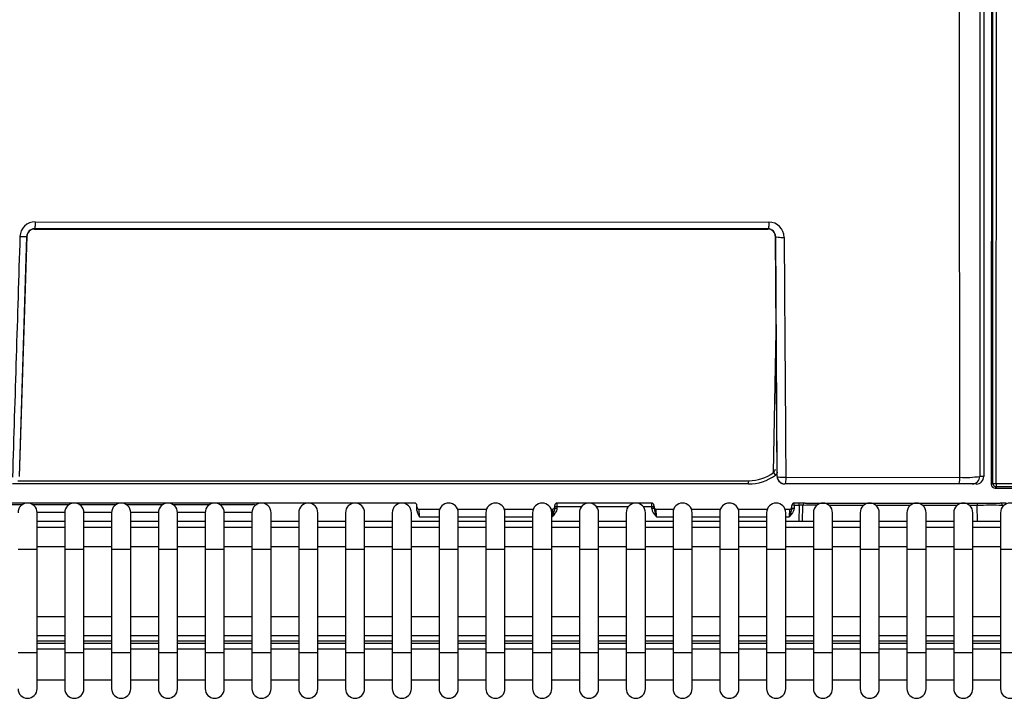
# Model space of a CAD drawing. Header units: millimetres. Extents: x 0 to 592, y 0 to 418.
# Tile 13 of 44: x 131 to 157, y 278 to 296. Entities that reach past the tile are written whole.
import ezdxf

# ---------------------------------------------------------------- set-up
doc = ezdxf.new("R2010")
doc.units = ezdxf.units.MM
doc.layers.add('140.967_BW4NEO_C', color=7, linetype='Continuous')
doc.layers.add('Standard', color=7, linetype='Continuous')

# ---------------------------------------------------------------- blocks, each defined once
blk = doc.blocks.new('SE')
at = {"layer": '140.967_BW4NEO_C', "color": 7, "linetype": 'Continuous'}
for p, q in [((156.637, 283.671), (156.641, 346.523)), ((156.74, 346.509), (156.717, 283.658)), ((156.6, 335.601), (156.597, 283.633)), ((156.4, 316.506), (156.4, 283.846)), ((131.599, 290.496), (150.781, 290.489)), ((150.758, 290.314), (131.576, 290.313)), ((131.576, 290.313), (131.581, 290.308)), ((131.581, 290.308), (150.752, 290.308)), ((150.752, 290.308), (150.758, 290.314)), ((131.376, 290.12), (131.178, 283.84)), ((131.184, 283.84), (131.382, 290.115)), ((131.382, 290.115), (131.376, 290.12)), ((150.956, 290.114), (150.951, 290.108)), ((150.951, 290.108), (150.991, 284.016)), ((150.997, 283.845), (150.956, 290.114)), ((150.903, 283.944), (150.967, 287.634)), ((131.144, 283.732), (150.254, 283.732)), ((150.952, 283.879), (150.989, 283.908)), ((150.993, 283.94), (150.994, 283.94)), ((150.996, 283.845), (150.997, 283.845)), ((151.223, 283.822), (155.775, 283.82)), ((156.4, 283.846), (156.296, 283.846)), ((150.246, 283.647), (131.005, 283.647)), ((151.197, 283.647), (151.195, 283.647)), ((155.749, 283.647), (151.197, 283.647)), ((156.096, 283.647), (155.749, 283.647)), ((156.2, 283.647), (156.096, 283.647)), ((156.597, 283.633), (156.637, 283.671)), ((156.737, 283.572), (156.697, 283.533)), ((156.697, 283.533), (163.698, 283.533)), ((156.717, 283.658), (199.192, 283.672)), ((199.211, 283.572), (156.737, 283.572)), ((141.517, 283.147), (118.702, 283.147)), ((130.31, 283.107), (131.262, 283.107)), ((131.534, 283.107), (132.486, 283.107)), ((132.757, 283.107), (133.709, 283.107)), ((133.98, 283.107), (134.932, 283.107)), ((135.203, 283.107), (136.155, 283.107)), ((136.427, 283.107), (137.302, 283.107)), ((141.579, 282.957), (141.577, 283.088)), ((141.638, 282.987), (142.174, 282.987)), ((141.642, 282.792), (141.638, 282.987)), ((142.641, 282.987), (143.398, 282.987)), ((143.864, 282.987), (144.621, 282.987)), ((145.087, 282.987), (145.12, 282.987)), ((145.12, 282.987), (145.115, 282.792)), ((145.179, 283.008), (145.18, 283.049)), ((145.18, 283.049), (145.181, 283.088)), ((145.24, 283.049), (145.239, 283.009)), ((145.879, 283.049), (145.24, 283.049)), ((147.717, 283.147), (145.241, 283.147)), ((147.103, 283.049), (146.275, 283.049)), ((147.718, 283.049), (147.499, 283.049)), ((147.718, 283.009), (147.718, 283.049)), ((147.777, 283.088), (147.778, 283.049)), ((147.778, 283.008), (147.778, 283.049)), ((147.838, 282.987), (148.291, 282.987)), ((147.842, 282.792), (147.838, 282.987)), ((148.757, 282.987), (149.514, 282.987)), ((149.981, 282.987), (150.737, 282.987)), ((151.204, 282.987), (151.32, 282.987)), ((151.32, 282.987), (151.315, 282.792)), ((151.379, 283.008), (151.381, 283.088)), ((151.441, 283.088), (151.439, 283.009)), ((151.441, 283.088), (151.441, 283.147)), ((151.572, 283.147), (151.441, 283.147)), ((151.572, 283.088), (151.441, 283.088)), ((151.572, 283.088), (151.561, 282.667)), ((151.732, 283.147), (151.572, 283.147)), ((151.572, 283.088), (151.572, 283.147)), ((151.661, 282.667), (151.672, 283.088)), ((151.732, 283.147), (152.332, 283.147)), ((152.332, 283.147), (156.226, 283.147)), ((153.256, 283.088), (152.355, 283.088)), ((154.479, 283.088), (153.578, 283.088)), ((155.702, 283.088), (154.802, 283.088)), ((156.226, 283.088), (156.025, 283.088)), ((156.226, 283.147), (156.826, 283.147)), ((156.237, 282.667), (156.226, 283.088)), ((156.986, 283.147), (156.826, 283.147)), ((156.886, 283.088), (156.887, 283.047)), ((131.648, 282.91), (132.372, 282.91)), ((131.648, 281.947), (131.648, 282.897)), ((132.371, 282.897), (132.371, 281.947)), ((132.871, 282.91), (133.595, 282.91)), ((132.871, 281.947), (132.871, 282.897)), ((133.595, 282.897), (133.595, 281.947)), ((134.094, 282.91), (134.818, 282.91)), ((134.095, 281.947), (134.095, 282.897)), ((134.818, 282.897), (134.818, 281.947)), ((135.317, 282.91), (136.041, 282.91)), ((135.318, 281.947), (135.318, 282.897)), ((136.041, 282.897), (136.041, 281.947)), ((136.541, 282.91), (137.265, 282.91)), ((136.541, 281.947), (136.541, 282.897)), ((137.264, 282.897), (137.264, 281.947)), ((137.764, 281.947), (137.764, 282.897)), ((138.488, 282.897), (138.488, 281.947)), ((138.988, 281.947), (138.988, 282.897)), ((139.711, 282.897), (139.711, 281.947)), ((140.211, 281.947), (140.211, 282.897)), ((140.934, 282.897), (140.934, 281.947)), ((141.434, 281.947), (141.434, 282.897)), ((141.642, 282.792), (142.158, 282.792)), ((142.158, 282.897), (142.158, 281.947)), ((142.658, 281.947), (142.658, 282.897)), ((142.658, 282.792), (143.381, 282.792)), ((143.381, 282.897), (143.381, 281.947)), ((143.881, 281.947), (143.881, 282.897)), ((143.881, 282.792), (144.604, 282.792)), ((144.604, 282.897), (144.604, 281.947)), ((145.104, 281.947), (145.104, 282.897)), ((145.104, 282.792), (145.115, 282.792)), ((145.827, 282.897), (145.827, 281.947)), ((146.327, 281.947), (146.327, 282.897)), ((147.051, 282.897), (147.051, 281.947)), ((147.551, 281.947), (147.551, 282.897)), ((147.842, 282.792), (148.274, 282.792)), ((148.274, 282.897), (148.274, 281.947)), ((148.774, 281.947), (148.774, 282.897)), ((148.774, 282.792), (149.497, 282.792)), ((149.497, 282.897), (149.497, 281.947)), ((149.997, 281.947), (149.997, 282.897)), ((149.997, 282.792), (150.721, 282.792)), ((150.721, 282.897), (150.721, 281.947)), ((151.221, 281.947), (151.221, 282.897)), ((151.221, 282.792), (151.315, 282.792)), ((151.944, 282.897), (151.944, 281.947)), ((152.444, 281.947), (152.444, 282.897)), ((153.167, 282.897), (153.167, 281.947)), ((153.667, 281.947), (153.667, 282.897)), ((154.39, 282.897), (154.39, 281.947)), ((154.89, 281.947), (154.89, 282.897)), ((155.614, 282.897), (155.614, 281.947)), ((156.114, 281.947), (156.114, 282.897)), ((156.837, 282.897), (156.837, 281.947)), ((132.371, 282.667), (131.648, 282.667)), ((132.371, 282.507), (131.648, 282.507)), ((133.595, 282.667), (132.871, 282.667)), ((133.595, 282.507), (132.871, 282.507)), ((134.818, 282.667), (134.095, 282.667)), ((134.818, 282.507), (134.095, 282.507)), ((136.041, 282.667), (135.318, 282.667)), ((136.041, 282.507), (135.318, 282.507)), ((137.264, 282.667), (136.541, 282.667)), ((137.264, 282.507), (136.541, 282.507)), ((138.488, 282.667), (137.764, 282.667)), ((138.488, 282.507), (137.764, 282.507)), ((139.711, 282.667), (138.988, 282.667)), ((139.711, 282.507), (138.988, 282.507)), ((140.934, 282.667), (140.211, 282.667)), ((140.934, 282.507), (140.211, 282.507)), ((142.158, 282.667), (141.434, 282.667)), ((142.158, 282.507), (141.434, 282.507)), ((143.381, 282.667), (142.658, 282.667)), ((143.381, 282.507), (142.658, 282.507)), ((144.604, 282.667), (143.881, 282.667)), ((144.604, 282.507), (143.881, 282.507)), ((145.827, 282.667), (145.104, 282.667)), ((145.827, 282.507), (145.104, 282.507)), ((147.051, 282.667), (146.327, 282.667)), ((147.051, 282.507), (146.327, 282.507)), ((148.274, 282.667), (147.551, 282.667)), ((148.274, 282.507), (147.551, 282.507)), ((149.497, 282.667), (148.774, 282.667)), ((149.497, 282.507), (148.774, 282.507)), ((150.721, 282.667), (149.997, 282.667)), ((150.721, 282.507), (149.997, 282.507)), ((151.944, 282.667), (151.221, 282.667)), ((151.944, 282.507), (151.221, 282.507)), ((153.167, 282.667), (152.444, 282.667)), ((153.167, 282.507), (152.444, 282.507)), ((154.39, 282.667), (153.667, 282.667)), ((154.39, 282.507), (153.667, 282.507)), ((155.614, 282.667), (154.89, 282.667)), ((155.614, 282.507), (154.89, 282.507)), ((156.837, 282.667), (156.114, 282.667)), ((156.837, 282.507), (156.114, 282.507)), ((131.148, 281.947), (131.648, 281.947)), ((132.371, 282.007), (131.648, 282.007)), ((131.648, 279.247), (131.648, 281.947)), ((132.371, 281.947), (132.871, 281.947)), ((132.371, 281.947), (132.371, 279.247)), ((133.595, 282.007), (132.871, 282.007)), ((132.871, 279.247), (132.871, 281.947)), ((133.595, 281.947), (134.095, 281.947)), ((133.595, 281.947), (133.595, 279.247)), ((134.818, 282.007), (134.095, 282.007)), ((134.095, 279.247), (134.095, 281.947)), ((134.818, 281.947), (135.318, 281.947)), ((134.818, 281.947), (134.818, 279.247)), ((136.041, 282.007), (135.318, 282.007)), ((135.318, 279.247), (135.318, 281.947)), ((136.041, 281.947), (136.541, 281.947)), ((136.041, 281.947), (136.041, 279.247)), ((137.264, 282.007), (136.541, 282.007)), ((136.541, 279.247), (136.541, 281.947)), ((137.264, 281.947), (137.764, 281.947)), ((137.264, 281.947), (137.264, 279.247)), ((138.488, 282.007), (137.764, 282.007)), ((137.764, 279.247), (137.764, 281.947)), ((138.488, 281.947), (138.988, 281.947)), ((138.488, 281.947), (138.488, 279.247)), ((139.711, 282.007), (138.988, 282.007)), ((138.988, 279.247), (138.988, 281.947)), ((139.711, 281.947), (140.211, 281.947)), ((139.711, 281.947), (139.711, 279.247)), ((140.934, 282.007), (140.211, 282.007)), ((140.211, 279.247), (140.211, 281.947)), ((140.934, 281.947), (141.434, 281.947)), ((140.934, 281.947), (140.934, 279.247)), ((142.158, 282.007), (141.434, 282.007)), ((141.434, 279.247), (141.434, 281.947)), ((142.158, 281.947), (142.658, 281.947)), ((142.158, 281.947), (142.158, 279.247)), ((143.381, 282.007), (142.658, 282.007)), ((142.658, 279.247), (142.658, 281.947)), ((143.381, 281.947), (143.881, 281.947)), ((143.381, 281.947), (143.381, 279.247)), ((144.604, 282.007), (143.881, 282.007)), ((143.881, 279.247), (143.881, 281.947)), ((144.604, 281.947), (145.104, 281.947)), ((144.604, 281.947), (144.604, 279.247)), ((145.827, 282.007), (145.104, 282.007)), ((145.104, 279.247), (145.104, 281.947)), ((145.827, 281.947), (146.327, 281.947)), ((145.827, 281.947), (145.827, 279.247)), ((147.051, 282.007), (146.327, 282.007)), ((146.327, 279.247), (146.327, 281.947)), ((147.051, 281.947), (147.551, 281.947)), ((147.051, 281.947), (147.051, 279.247)), ((148.274, 282.007), (147.551, 282.007)), ((147.551, 279.247), (147.551, 281.947)), ((148.274, 281.947), (148.774, 281.947)), ((148.274, 281.947), (148.274, 279.247)), ((149.497, 282.007), (148.774, 282.007)), ((148.774, 279.247), (148.774, 281.947)), ((149.497, 281.947), (149.997, 281.947)), ((149.497, 281.947), (149.497, 279.247)), ((150.721, 282.007), (149.997, 282.007)), ((149.997, 279.247), (149.997, 281.947)), ((150.721, 281.947), (151.221, 281.947)), ((150.721, 281.947), (150.721, 279.247)), ((151.944, 282.007), (151.221, 282.007)), ((151.221, 279.247), (151.221, 281.947)), ((151.944, 281.947), (152.444, 281.947)), ((151.944, 281.947), (151.944, 279.247)), ((153.167, 282.007), (152.444, 282.007)), ((152.444, 279.247), (152.444, 281.947)), ((153.167, 281.947), (153.667, 281.947)), ((153.167, 281.947), (153.167, 279.247)), ((154.39, 282.007), (153.667, 282.007)), ((153.667, 279.247), (153.667, 281.947)), ((154.39, 281.947), (154.89, 281.947)), ((154.39, 281.947), (154.39, 279.247)), ((155.614, 282.007), (154.89, 282.007)), ((154.89, 279.247), (154.89, 281.947)), ((155.614, 281.947), (156.114, 281.947)), ((155.614, 281.947), (155.614, 279.247)), ((156.837, 282.007), (156.114, 282.007)), ((156.114, 279.247), (156.114, 281.947)), ((156.837, 281.947), (157.337, 281.947)), ((156.837, 281.947), (156.837, 279.247)), ((131.648, 280.181), (132.371, 280.181)), ((132.871, 280.181), (133.595, 280.181)), ((134.095, 280.181), (134.818, 280.181)), ((135.318, 280.181), (136.041, 280.181)), ((136.541, 280.181), (137.264, 280.181)), ((137.764, 280.181), (138.488, 280.181)), ((138.988, 280.181), (139.711, 280.181)), ((140.211, 280.181), (140.934, 280.181)), ((141.434, 280.181), (142.158, 280.181)), ((142.658, 280.181), (143.381, 280.181)), ((143.881, 280.181), (144.604, 280.181)), ((145.104, 280.181), (145.827, 280.181)), ((146.327, 280.181), (147.051, 280.181)), ((147.551, 280.181), (148.274, 280.181)), ((148.774, 280.181), (149.497, 280.181)), ((149.997, 280.181), (150.721, 280.181)), ((151.221, 280.181), (151.944, 280.181)), ((152.444, 280.181), (153.167, 280.181)), ((153.667, 280.181), (154.39, 280.181)), ((154.89, 280.181), (155.614, 280.181)), ((156.114, 280.181), (156.837, 280.181)), ((132.371, 279.682), (131.648, 279.682)), ((133.595, 279.682), (132.871, 279.682)), ((134.818, 279.682), (134.095, 279.682)), ((136.041, 279.682), (135.318, 279.682)), ((137.264, 279.682), (136.541, 279.682)), ((138.488, 279.682), (137.764, 279.682)), ((139.711, 279.682), (138.988, 279.682)), ((140.934, 279.682), (140.211, 279.682)), ((142.158, 279.682), (141.434, 279.682)), ((143.381, 279.682), (142.658, 279.682)), ((144.604, 279.682), (143.881, 279.682)), ((145.827, 279.682), (145.104, 279.682)), ((147.051, 279.682), (146.327, 279.682)), ((148.274, 279.682), (147.551, 279.682)), ((149.497, 279.682), (148.774, 279.682)), ((150.721, 279.682), (149.997, 279.682)), ((151.944, 279.682), (151.221, 279.682)), ((153.167, 279.682), (152.444, 279.682)), ((154.39, 279.682), (153.667, 279.682)), ((155.614, 279.682), (154.89, 279.682)), ((156.837, 279.682), (156.114, 279.682)), ((132.371, 279.543), (131.648, 279.543)), ((131.648, 279.489), (132.371, 279.489)), ((132.371, 279.327), (131.648, 279.327)), ((133.595, 279.543), (132.871, 279.543)), ((132.871, 279.489), (133.595, 279.489)), ((133.595, 279.327), (132.871, 279.327)), ((134.818, 279.543), (134.095, 279.543)), ((134.095, 279.489), (134.818, 279.489)), ((134.818, 279.327), (134.095, 279.327)), ((136.041, 279.543), (135.318, 279.543)), ((135.318, 279.489), (136.041, 279.489)), ((136.041, 279.327), (135.318, 279.327)), ((137.264, 279.543), (136.541, 279.543)), ((136.541, 279.489), (137.264, 279.489)), ((137.264, 279.327), (136.541, 279.327)), ((138.488, 279.543), (137.764, 279.543)), ((137.764, 279.489), (138.488, 279.489)), ((138.488, 279.327), (137.764, 279.327)), ((139.711, 279.543), (138.988, 279.543)), ((138.988, 279.489), (139.711, 279.489)), ((139.711, 279.327), (138.988, 279.327)), ((140.934, 279.543), (140.211, 279.543)), ((140.211, 279.489), (140.934, 279.489)), ((140.934, 279.327), (140.211, 279.327)), ((142.158, 279.543), (141.434, 279.543)), ((141.434, 279.489), (142.158, 279.489)), ((142.158, 279.327), (141.434, 279.327)), ((143.381, 279.543), (142.658, 279.543)), ((142.658, 279.489), (143.381, 279.489)), ((143.381, 279.327), (142.658, 279.327)), ((144.604, 279.543), (143.881, 279.543)), ((143.881, 279.489), (144.604, 279.489)), ((144.604, 279.327), (143.881, 279.327)), ((145.827, 279.543), (145.104, 279.543)), ((145.104, 279.489), (145.827, 279.489)), ((145.827, 279.327), (145.104, 279.327)), ((147.051, 279.543), (146.327, 279.543)), ((146.327, 279.489), (147.051, 279.489)), ((147.051, 279.327), (146.327, 279.327)), ((148.274, 279.543), (147.551, 279.543)), ((147.551, 279.489), (148.274, 279.489)), ((148.274, 279.327), (147.551, 279.327)), ((149.497, 279.543), (148.774, 279.543)), ((148.774, 279.489), (149.497, 279.489)), ((149.497, 279.327), (148.774, 279.327)), ((150.721, 279.543), (149.997, 279.543)), ((149.997, 279.489), (150.721, 279.489)), ((150.721, 279.327), (149.997, 279.327)), ((151.944, 279.543), (151.221, 279.543)), ((151.221, 279.489), (151.944, 279.489)), ((151.944, 279.327), (151.221, 279.327)), ((153.167, 279.543), (152.444, 279.543)), ((152.444, 279.489), (153.167, 279.489)), ((153.167, 279.327), (152.444, 279.327)), ((154.39, 279.543), (153.667, 279.543)), ((153.667, 279.489), (154.39, 279.489)), ((154.39, 279.327), (153.667, 279.327)), ((155.614, 279.543), (154.89, 279.543)), ((154.89, 279.489), (155.614, 279.489)), ((155.614, 279.327), (154.89, 279.327)), ((156.837, 279.543), (156.114, 279.543)), ((156.114, 279.489), (156.837, 279.489)), ((156.837, 279.327), (156.114, 279.327)), ((131.148, 279.247), (131.648, 279.247)), ((131.648, 278.297), (131.648, 279.247)), ((132.371, 279.247), (132.871, 279.247)), ((132.371, 279.247), (132.371, 278.297)), ((132.871, 278.297), (132.871, 279.247)), ((133.595, 279.247), (134.095, 279.247)), ((133.595, 279.247), (133.595, 278.297)), ((134.095, 278.297), (134.095, 279.247)), ((134.818, 279.247), (135.318, 279.247)), ((134.818, 279.247), (134.818, 278.297)), ((135.318, 278.297), (135.318, 279.247)), ((136.041, 279.247), (136.541, 279.247)), ((136.041, 279.247), (136.041, 278.297)), ((136.541, 278.297), (136.541, 279.247)), ((137.264, 279.247), (137.764, 279.247)), ((137.264, 279.247), (137.264, 278.297)), ((137.764, 278.297), (137.764, 279.247)), ((138.488, 279.247), (138.988, 279.247)), ((138.488, 279.247), (138.488, 278.297)), ((138.988, 278.297), (138.988, 279.247)), ((139.711, 279.247), (140.211, 279.247)), ((139.711, 279.247), (139.711, 278.297)), ((140.211, 278.297), (140.211, 279.247)), ((140.934, 279.247), (141.434, 279.247)), ((140.934, 279.247), (140.934, 278.297)), ((141.434, 278.297), (141.434, 279.247)), ((142.158, 279.247), (142.658, 279.247)), ((142.158, 279.247), (142.158, 278.297)), ((142.658, 278.297), (142.658, 279.247)), ((143.381, 279.247), (143.881, 279.247)), ((143.381, 279.247), (143.381, 278.297)), ((143.881, 278.297), (143.881, 279.247)), ((144.604, 279.247), (145.104, 279.247)), ((144.604, 279.247), (144.604, 278.297)), ((145.104, 278.297), (145.104, 279.247)), ((145.827, 279.247), (146.327, 279.247)), ((145.827, 279.247), (145.827, 278.297)), ((146.327, 278.297), (146.327, 279.247)), ((147.051, 279.247), (147.551, 279.247)), ((147.051, 279.247), (147.051, 278.297)), ((147.551, 278.297), (147.551, 279.247)), ((148.274, 279.247), (148.774, 279.247)), ((148.274, 279.247), (148.274, 278.297)), ((148.774, 278.297), (148.774, 279.247)), ((149.497, 279.247), (149.997, 279.247)), ((149.497, 279.247), (149.497, 278.297)), ((149.997, 278.297), (149.997, 279.247)), ((150.721, 279.247), (151.221, 279.247)), ((150.721, 279.247), (150.721, 278.297)), ((151.221, 278.297), (151.221, 279.247)), ((151.944, 279.247), (152.444, 279.247)), ((151.944, 279.247), (151.944, 278.297)), ((152.444, 278.297), (152.444, 279.247)), ((153.167, 279.247), (153.667, 279.247)), ((153.167, 279.247), (153.167, 278.297)), ((153.667, 278.297), (153.667, 279.247)), ((154.39, 279.247), (154.89, 279.247)), ((154.39, 279.247), (154.39, 278.297)), ((154.89, 278.297), (154.89, 279.247)), ((155.614, 279.247), (156.114, 279.247)), ((155.614, 279.247), (155.614, 278.297)), ((156.114, 278.297), (156.114, 279.247)), ((156.837, 279.247), (157.337, 279.247)), ((156.837, 279.247), (156.837, 278.297)), ((131.648, 278.527), (132.371, 278.527)), ((132.871, 278.527), (133.595, 278.527)), ((134.095, 278.527), (134.818, 278.527)), ((135.318, 278.527), (136.041, 278.527)), ((136.541, 278.527), (137.264, 278.527)), ((137.764, 278.527), (138.488, 278.527)), ((138.988, 278.527), (139.711, 278.527)), ((140.211, 278.527), (140.934, 278.527)), ((141.434, 278.527), (142.158, 278.527)), ((142.658, 278.527), (143.381, 278.527)), ((143.881, 278.527), (144.604, 278.527)), ((145.104, 278.527), (145.827, 278.527)), ((146.327, 278.527), (147.051, 278.527)), ((147.551, 278.527), (148.274, 278.527)), ((148.774, 278.527), (149.497, 278.527)), ((149.997, 278.527), (150.721, 278.527)), ((151.221, 278.527), (151.944, 278.527)), ((152.444, 278.527), (153.167, 278.527)), ((153.667, 278.527), (154.39, 278.527)), ((154.89, 278.527), (155.614, 278.527)), ((156.114, 278.527), (156.837, 278.527))]:
    blk.add_line(p, q, dxfattribs=at)
for centre, radius, start, end in [((131.598, 290.098), 0.399, 89.9081, 178.2506), ((150.78, 290.089), 0.4, 0.2758, 89.8522), ((131.575, 290.114), 0.199, 89.7479, 178.331), ((131.581, 290.109), 0.199, 89.8607, 178.2661), ((150.751, 290.108), 0.2, 0.1166, 89.7684), ((150.756, 290.114), 0.2, 359.9943, 89.6491), ((150.097, 284.486), 0.972, 326.0806, 332.2874), ((152.277, 284.014), 1.286, 179.9087, 183.3284), ((150.245, 284.847), 1.2, 270.0151, 306.1812), ((150.254, 284.832), 1.1, 270.0249, 306.1666), ((150.171, 284.942), 1.321, 306.3544, 308.5045), ((149.289, 283.852), 1.707, 359.7564, 2.9399), ((151.199, 283.847), 0.203, 180.5109, 187.2136), ((151.196, 283.846), 0.199, 187.1589, 252.0896), ((155.907, 286.431), 2.614, 267.1039, 278.5682), ((156.2, 283.846), 0.2, 269.9145, 359.8655), ((156.7, 283.636), 0.103, 181.8623, 268.1983), ((156.737, 283.672), 0.1, 180.1288, 269.8119), ((131.398, 282.897), 0.25, 0, 180), ((132.621, 282.897), 0.25, 0, 180), ((133.845, 282.897), 0.25, 0, 180), ((135.068, 282.897), 0.25, 0, 180), ((136.291, 282.897), 0.25, 0, 180), ((137.514, 282.897), 0.25, 0, 180), ((137.302, 282.907), 0.2, 71.8668, 90), ((138.738, 282.897), 0.25, 0, 180), ((139.961, 282.897), 0.25, 0, 180), ((141.184, 282.897), 0.25, 0, 180), ((141.517, 283.087), 0.06, 1, 90), ((141.638, 283.047), 0.06, 181, 270), ((142.408, 282.897), 0.25, 0, 180), ((143.631, 282.897), 0.25, 0, 180), ((144.854, 282.897), 0.25, 0, 180), ((145.12, 283.047), 0.06, 270, 359), ((145.241, 283.087), 0.06, 90, 179), ((152.14, 283.05), 6.9, 179.1957, 180.0043), ((146.077, 282.897), 0.25, 0, 180), ((147.301, 282.897), 0.25, 0, 180), ((147.717, 283.087), 0.06, 1, 90), ((140.817, 283.05), 6.9, 359.9957, 0.8043), ((147.838, 283.047), 0.06, 181, 270), ((148.674, 283.155), 0.907, 189.2802, 203.5585), ((148.524, 282.897), 0.25, 0, 180), ((149.747, 282.897), 0.25, 0, 180), ((150.971, 282.897), 0.25, 0, 180), ((151.32, 283.047), 0.06, 270, 359), ((151.441, 283.087), 0.06, 90, 179), ((151.622, 281.497), 1.592, 88.2012, 91.7988), ((151.732, 283.087), 0.06, 90, 178.5), ((151.955, 224.396), 58.693, 89.91836, 90.27658), ((152.194, 282.897), 0.25, 0, 180), ((153.417, 282.897), 0.25, 0, 180), ((154.64, 282.897), 0.25, 0, 180), ((155.864, 282.897), 0.25, 0, 180), ((156.603, 224.221), 58.868, 89.72423, 90.36665), ((156.826, 283.087), 0.06, 1.5, 90), ((157.087, 282.897), 0.25, 0, 180), ((131.398, 278.297), 0.25, 180, 0), ((132.621, 278.297), 0.25, 180, 0), ((133.845, 278.297), 0.25, 180, 0), ((135.068, 278.297), 0.25, 180, 0), ((136.291, 278.297), 0.25, 180, 0), ((137.514, 278.297), 0.25, 180, 0), ((138.738, 278.297), 0.25, 180, 0), ((139.961, 278.297), 0.25, 180, 0), ((141.184, 278.297), 0.25, 180, 0), ((142.408, 278.297), 0.25, 180, 0), ((143.631, 278.297), 0.25, 180, 0), ((144.854, 278.297), 0.25, 180, 0), ((146.077, 278.297), 0.25, 180, 0), ((147.301, 278.297), 0.25, 180, 0), ((148.524, 278.297), 0.25, 180, 0), ((149.747, 278.297), 0.25, 180, 0), ((150.971, 278.297), 0.25, 180, 0), ((152.194, 278.297), 0.25, 180, 0), ((153.417, 278.297), 0.25, 180, 0), ((154.64, 278.297), 0.25, 180, 0), ((155.864, 278.297), 0.25, 180, 0), ((157.087, 278.297), 0.25, 180, 0)]:
    blk.add_arc(centre, radius, start, end, dxfattribs=at)
for centre, major_axis, ratio, start_param, end_param in [((804.811, -379.353), (194.143, 8048.495), 0.085934, 1.489595, 1.490378), ((131.176, 290.127), (0.2, -0.006), 0.081605, 4.834036, 6.265674), ((151.156, 290.115), (0.2, 0.001), 0.125703, 3.159185, 4.830138), ((150.246, 283.747), (0, 0.1), 0.087173, 3.141593, 4.563002), ((150.894, 283.959), (-0.059, 0.0807), 0.01849, 1.742668, 3.151902), ((151.197, 283.847), (0, 0.2), 0.999848, 1.579462, 3.141593), ((151.197, 283.847), (0.2, 0.001), 0.125865, 3.159186, 4.842469), ((155.749, 283.847), (0, 0.2), 0.131533, 3.141593, 4.579171), ((156.096, 283.847), (0, 0.2), 0.999657, 3.141593, 4.708752), ((156.737, 283.672), (-0.1, 0), 0.134226, 0.015454, 1.37067), ((156.737, 283.672), (0, -0.1), 0.200542, 4.844309, 6.26797), ((145.239, 283.007), (0.06, -0.001), 0.026173, 1.571253, 3.141593), ((145.24, 283.048), (0.06, -0.001), 0.026173, 1.571253, 3.141593), ((147.718, 283.048), (-0.06, -0.001), 0.026173, 3.141593, 4.711932), ((147.718, 283.007), (-0.06, -0.001), 0.026173, 3.141593, 4.711932), ((151.439, 283.007), (-0.06, 0.001), 0.026173, 4.712846, 6.283185), ((151.441, 283.087), (-0.06, 0.001), 0.026173, 4.712846, 6.283185), ((152.332, 283.087), (0, -0.06), 0.000185, 3.141593, 4.395873), ((156.226, 283.087), (0, -0.06), 0.000185, 3.141593, 4.694936)]:
    blk.add_ellipse(centre, major_axis=major_axis, ratio=ratio, start_param=start_param, end_param=end_param, dxfattribs=at)
for points in [[(155.775, 283.82), (155.763, 294.707), (155.751, 305.593), (155.739, 316.48)], [(156.299, 316.506), (156.298, 305.619), (156.297, 294.733), (156.296, 283.846)], [(151.18, 290.091), (151.194, 288.001), (151.209, 285.911), (151.223, 283.822)], [(145.239, 283.009), (145.238, 282.966), (145.205, 282.885), (145.145, 282.823), (145.115, 282.792)], [(145.179, 283.008), (145.179, 282.981), (145.161, 282.922), (145.131, 282.836), (145.115, 282.792)], [(147.718, 283.009), (147.72, 282.922), (147.783, 282.853), (147.842, 282.792)], [(151.439, 283.009), (151.438, 282.922), (151.374, 282.853), (151.315, 282.792)], [(151.379, 283.008), (151.379, 282.981), (151.361, 282.922), (151.331, 282.836), (151.315, 282.792)]]:
    blk.add_open_spline(points, degree=3, dxfattribs=at)
for points, knots in [([(131.599, 290.496), (131.599, 290.448), (131.596, 290.401), (131.587, 290.334), (131.582, 290.314), (131.576, 290.313)], [0, 0, 0, 0, 0.5, 0.5, 1, 1, 1, 1]), ([(150.781, 290.489), (150.78, 290.467), (150.78, 290.445), (150.777, 290.402), (150.775, 290.381), (150.771, 290.348), (150.768, 290.335), (150.763, 290.318), (150.76, 290.314), (150.758, 290.314)], [0, 0, 0, 0, 0.25, 0.25, 0.5, 0.5, 0.75, 0.75, 1, 1, 1, 1]), ([(151.223, 283.822), (151.222, 283.774), (151.219, 283.729), (151.209, 283.665), (151.203, 283.647), (151.197, 283.647)], [0, 0, 0, 0, 0.5, 0.5, 1, 1, 1, 1]), ([(141.579, 282.957), (141.579, 282.956), (141.579, 282.954), (141.58, 282.95), (141.58, 282.944), (141.582, 282.931), (141.587, 282.906), (141.599, 282.87), (141.62, 282.831), (141.635, 282.805), (141.642, 282.792)], [0, 0, 0, 0, 0.015667, 0.0314, 0.062738, 0.125007, 0.248704, 0.496883, 0.752193, 1, 1, 1, 1])]:
    blk.add_open_spline(points, degree=3, knots=knots, dxfattribs=at)

msp = doc.modelspace()

# ---------------------------------------------------------------- block references
at = {"layer": 'Standard'}
msp.add_blockref('SE', (0, 0), dxfattribs=at)

doc.saveas('drawing.dxf')
